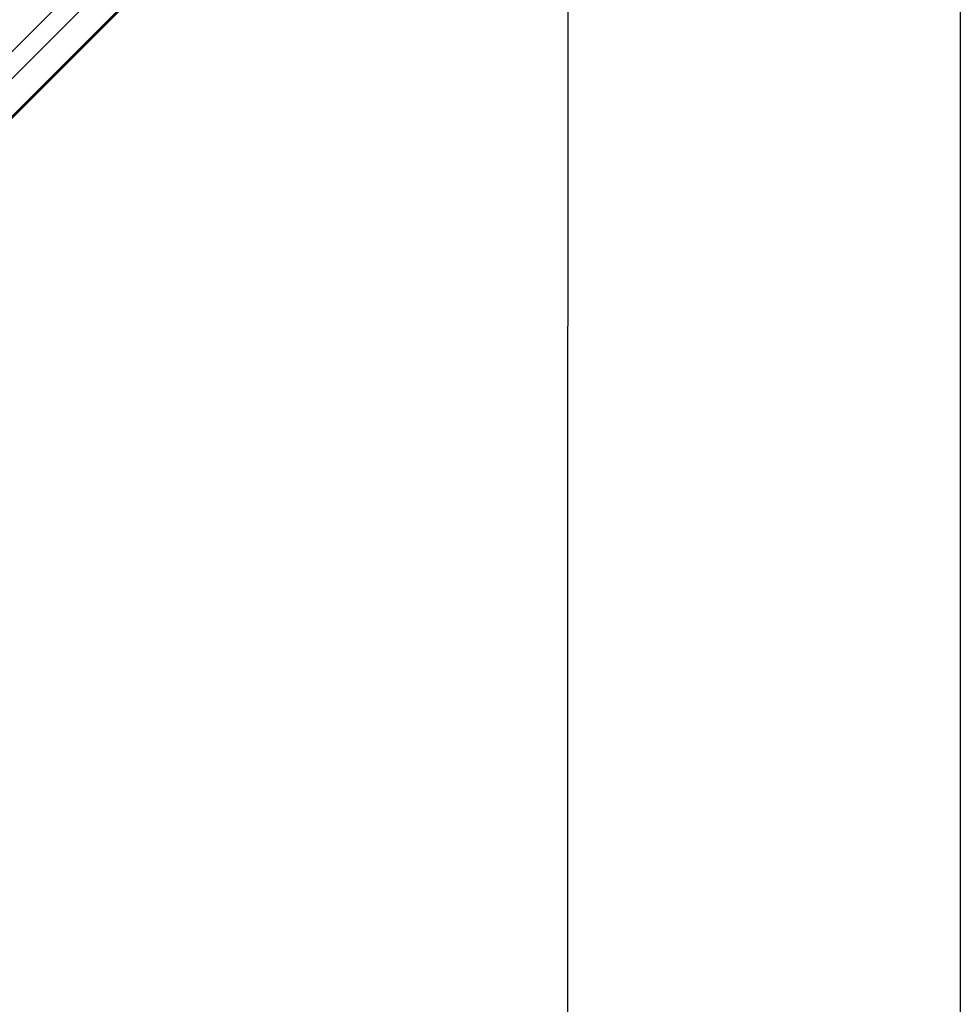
# Paper-space layout '2.5M DUO In-Ground Anchor' of a CAD drawing. Header units: millimetres. Extents: x 20 to 19291, y 40 to 15516.
# Tile 62 of 105: x 6315 to 7076, y 13922 to 14719. Entities that reach past the tile are written whole.
import ezdxf

# ---------------------------------------------------------------- set-up
doc = ezdxf.new("R2010")
doc.units = ezdxf.units.MM
doc.layers.add('COMPONENT_GEOMETRY', color=7, linetype='Continuous')
doc.styles.add('SLDTEXTSTYLE1', font='TXT', dxfattribs={"width": 0.75})
doc.dimstyles.new('SLDDIMSTYLE0', dxfattribs={"dimtxt": 150, "dimasz": 6.604, "dimexe": 0, "dimexo": 0.0625, "dimgap": 37.5, "dimtad": 0, "dimtih": 1, "dimtoh": 1, "dimdec": 0, "dimlfac": 0.5, "dimrnd": 1e-09, "dimzin": 12, "dimdsep": 46, "dimtxsty": 'SLDTEXTSTYLE1', "dimsah": 1, "dimcen": 0.09, "dimadec": 0, "dimazin": 3, "dimtfac": 1, "dimtdec": 0, "dimtofl": 0, "dimtmove": 0, "dimatfit": 3, "dimfxl": 1, "dimfrac": 2, "dimtolj": 1, "dimtzin": 12, "dimarcsym": 0})

# ---------------------------------------------------------------- blocks, each defined once
blk = doc.blocks.new('_D_14')
at = {"layer": 'COMPONENT_GEOMETRY', "color": 7, "ltscale": 2}
for p, q in [((6914.69, 15516.37), (871.44, 15516.37)), ((877.79, 15516.37), (877.79, 12887.47)), ((877.79, 10020.44), (877.79, 12649.34)), ((4187.32, 10020.44), (871.44, 10020.44))]:
    blk.add_line(p, q, dxfattribs=at)
for points in [[(877.79, 15516.37), (876.77, 15509.77), (878.8, 15509.77)], [(877.79, 10020.44), (878.8, 10027.04), (876.77, 10027.04)]]:
    blk.add_solid(points, dxfattribs=at)
at = {"layer": 'COMPONENT_GEOMETRY', "color": 7, "ltscale": 2, "insert": (656.12, 12842.7), "char_height": 150, "attachment_point": 1, "style": 'SLDTEXTSTYLE1'}
blk.add_mtext('2748', dxfattribs=at)

psp = doc.layouts.new('2.5M DUO In-Ground Anchor')

# ---------------------------------------------------------------- linework, layer by layer
at = {"color": 8, "linetype": 'Continuous', "lineweight": 25, "ltscale": 2}
for p, q in [((6742.3, 15105.67), (5527.65, 13891.01)), ((6755.73, 15088.55), (5545.1, 13877.92)), ((6756.23, 15088.05), (5770.61, 14102.42)), ((6671.99, 15057.21), (5837.05, 14222.26))]:
    psp.add_line(p, q, dxfattribs=at)
at = {"color": 7, "linetype": 'Continuous', "lineweight": 25, "ltscale": 2}
psp.add_line((6756.51, 15087.77), (5786.4, 14117.66), dxfattribs=at)
at = {"color": 7, "linetype": 'Continuous', "lineweight": 25, "ltscale": 2, "flags": 128}
for points in [[(6758.43, 12589), (6758.45, 13870.2), (6758.51, 15072.91)], [(7075.95, 15072.91), (7076.01, 13870.2), (7076.03, 12589)]]:
    psp.add_lwpolyline(points, dxfattribs=at)

# ---------------------------------------------------------------- dimensions: what is measured, and where the dimension line sits
at = {"layer": 'COMPONENT_GEOMETRY', "color": 7, "ltscale": 2}
dim = psp.add_linear_dim(base=(877.79, 10020.44), p1=(6917.23, 15516.37), p2=(4189.86, 10020.44), angle=90, dimstyle='SLDDIMSTYLE0', dxfattribs=at)
dim.commit()
dim.dimension.update_dxf_attribs({"geometry": '_D_14', "text_midpoint": (877.79, 12768.4), "dimtype": 160})

doc.saveas('drawing.dxf')
